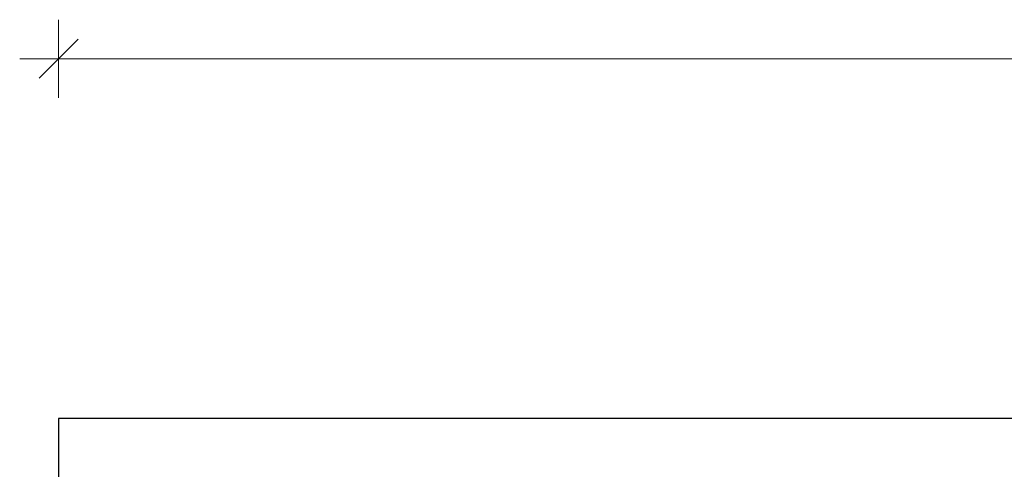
# Model space of a CAD drawing. Header units: millimetres. Extents: x -165 to 441, y 14674 to 15169.
# Tile 8 of 21: x -165 to -13, y 15086 to 15155. Entities that reach past the tile are written whole.
import ezdxf

# ---------------------------------------------------------------- set-up
doc = ezdxf.new("R2010")
doc.units = ezdxf.units.MM
doc.header["$LTSCALE"] = 10
doc.layers.get('Defpoints').update_dxf_attribs({"color": 1})
doc.layers.add('_FORMATKA', color=8, linetype='Continuous', plot=False)
doc.layers.add('PS_DIM', color=4, linetype='Continuous', lineweight=13)
doc.styles.add('simplex', font='simplex.shx', dxfattribs={"width": 0.75})
doc.dimstyles.new('1_10_PRZ', dxfattribs={"dimtxt": 2, "dimasz": 1, "dimexe": 2, "dimexo": 5, "dimgap": 1, "dimtad": 1, "dimdec": 0, "dimlfac": 10, "dimtxsty": 'simplex', "dimblk": 'dimznak', "dimcen": 2, "dimse1": 1, "dimse2": 1, "dimclrt": 3, "dimadec": 1, "dimazin": 0, "dimtfac": 1, "dimtdec": 0, "dimtix": 1, "dimtmove": 2, "dimatfit": 3, "dimldrblk": 'dim-grot', "dimfxl": 1, "dimarcsym": 0})

# ---------------------------------------------------------------- blocks, each defined once
blk = doc.blocks.new('dimznak')
at = {"color": 0}
for points in [[(0, 2), (0, -2)], [(-2, 0), (2, 0)]]:
    blk.add_lwpolyline(points, dxfattribs=at)
at = {"color": 2}
blk.add_lwpolyline([(1, 1), (-1, -1)], dxfattribs=at)
blk = doc.blocks.new('*D155')
at = {"color": 252, "lineweight": -2, "transparency": 16777216}
blk.add_line((-591, 475.33), (-3, 475.33), dxfattribs=at)
at = {"layer": 'Defpoints', "color": 0, "transparency": 16777216}
for p in [(0, 475.33), (-594, 420), (0, 420)]:
    blk.add_point(p, dxfattribs=at)
at = {"color": 252, "lineweight": -2, "transparency": 16777216, "xscale": 3, "yscale": 3, "zscale": 3, "rotation": 180}
blk.add_blockref('dimznak', (-594, 475.33), dxfattribs=at)
at = {"color": 252, "lineweight": -2, "transparency": 16777216, "xscale": 3, "yscale": 3, "zscale": 3}
blk.add_blockref('dimznak', (0, 475.33), dxfattribs=at)
at = {"color": 252, "transparency": 16777216, "insert": (-297, 485.83), "char_height": 15, "attachment_point": 5, "style": 'simplex'}
blk.add_mtext('594', dxfattribs=at)
blk = doc.blocks.new('dim-grot')
blk.add_hatch(color=256).paths.add_polyline_path([(0, 0), (-2, 0.5), (-2, -0.5)])
blk.add_lwpolyline([(0, 0), (-2, 0.5), (-2, -0.5), (0, 0)])
blk = doc.blocks.new('*U150')
at = {"layer": '_FORMATKA', "lineweight": -3}
blk.add_lwpolyline([(-594, 0), (0, 0), (0, 420), (-594, 420)], close=True, dxfattribs=at)
dim = blk.add_linear_dim(base=(0, 475.33), p1=(-594, 420), p2=(0, 420), dimstyle='1_10_PRZ', override={"dimscale": 3, "dimtxt": 5, "dimlfac": 1, "dimclrd": 252, "dimclrt": 252})
dim.commit()
dim.dimension.update_dxf_attribs({"geometry": '*D155', "text_midpoint": (-297, 485.83)})

msp = doc.modelspace()

# ---------------------------------------------------------------- block references
at = {"layer": 'PS_DIM'}
msp.add_blockref('*U150', (435.28, 14673.77), dxfattribs=at)

doc.saveas('drawing.dxf')
